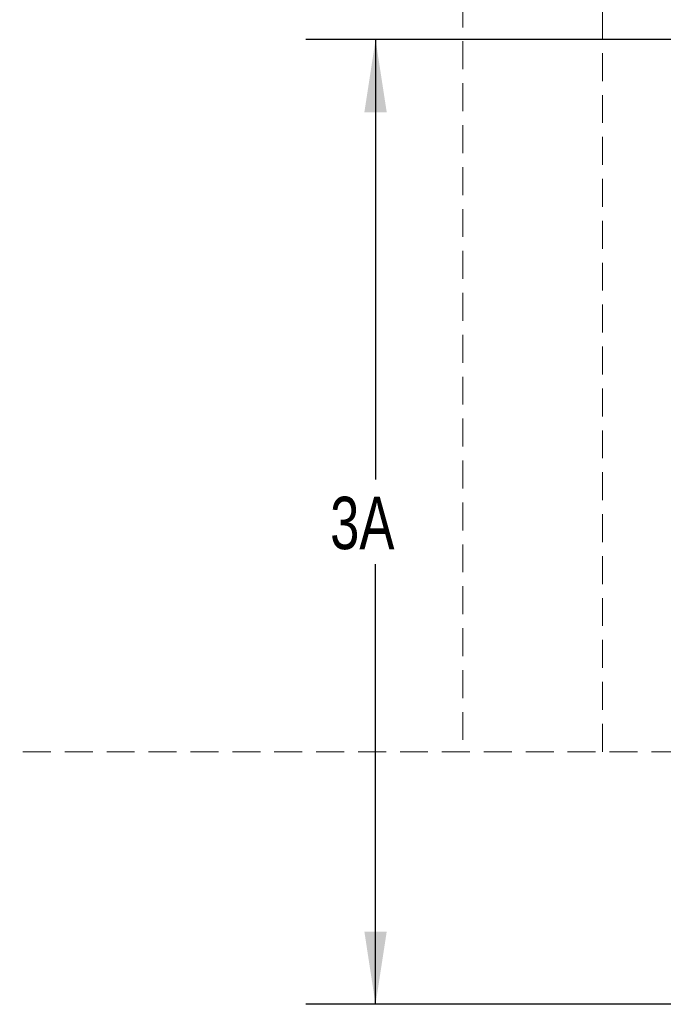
# Model space of a CAD drawing. Header units: inches. Extents: x 42 to 206, y 24 to 147.
# Tile 17 of 47: x 47 to 65, y 97 to 125. Entities that reach past the tile are written whole.
import ezdxf

# ---------------------------------------------------------------- set-up
doc = ezdxf.new("R2010")
doc.units = ezdxf.units.IN
doc.header["$LTSCALE"] = 16
doc.header["$MEASUREMENT"] = 0
doc.linetypes.add('HIDDEN', pattern=[0.075, 0.05, -0.025])
doc.layers.add('FORMAT', color=7, linetype='Continuous')
doc.styles.add('SLDTEXTSTYLE0', font='TXT', dxfattribs={"width": 0.75})
doc.dimstyles.new('SLDDIMSTYLE0', dxfattribs={"dimtxt": 1.5, "dimasz": 2.08, "dimexe": 0, "dimexo": 0.0625, "dimgap": 0.375, "dimtad": 0, "dimtih": 1, "dimtoh": 1, "dimdec": 0, "dimrnd": 1e-09, "dimzin": 12, "dimdsep": 46, "dimlunit": 5, "dimtxsty": 'SLDTEXTSTYLE0', "dimsah": 1, "dimcen": 0.09, "dimadec": 0, "dimazin": 3, "dimtfac": 1, "dimtdec": 0, "dimtofl": 0, "dimtmove": 0, "dimatfit": 3, "dimfxl": 0, "dimfrac": 2, "dimtolj": 1, "dimtzin": 12, "dimarcsym": 0})

# ---------------------------------------------------------------- blocks, each defined once
blk = doc.blocks.new('_D_9')
at = {"layer": 'FORMAT'}
for p, q in [((70.85, 124.343), (54.953, 124.343)), ((56.953, 124.343), (56.953, 111.747)), ((56.953, 96.726), (56.953, 109.322)), ((68.8, 96.726), (54.953, 96.726))]:
    blk.add_line(p, q, dxfattribs=at)
for points in [[(56.953, 124.343), (56.633, 122.263), (57.273, 122.263)], [(56.953, 96.726), (57.273, 98.806), (56.633, 98.806)]]:
    blk.add_solid(points, dxfattribs=at)
at = {"layer": 'FORMAT', "insert": (55.653, 111.255), "char_height": 1.5, "attachment_point": 1, "style": 'SLDTEXTSTYLE0'}
blk.add_mtext('3A', dxfattribs=at)

msp = doc.modelspace()

# ---------------------------------------------------------------- linework, layer by layer
at = {"layer": 'FORMAT', "linetype": 'HIDDEN', "lineweight": 18}
for p, q in [((59.452, 141.093), (59.452, 103.956)), ((63.452, 103.956), (63.452, 129.093)), ((150.854, 103.956), (46.763, 103.956))]:
    msp.add_line(p, q, dxfattribs=at)

# ---------------------------------------------------------------- dimensions: what is measured, and where the dimension line sits
at = {"layer": 'FORMAT'}
dim = msp.add_linear_dim(base=(56.953, 96.726), p1=(71.65, 124.343), p2=(69.6, 96.726), angle=90, text='3A', dimstyle='SLDDIMSTYLE0', dxfattribs=at)
dim.commit()
dim.dimension.update_dxf_attribs({"geometry": '_D_9', "text_midpoint": (56.953, 110.534), "dimtype": 160})

doc.saveas('drawing.dxf')
